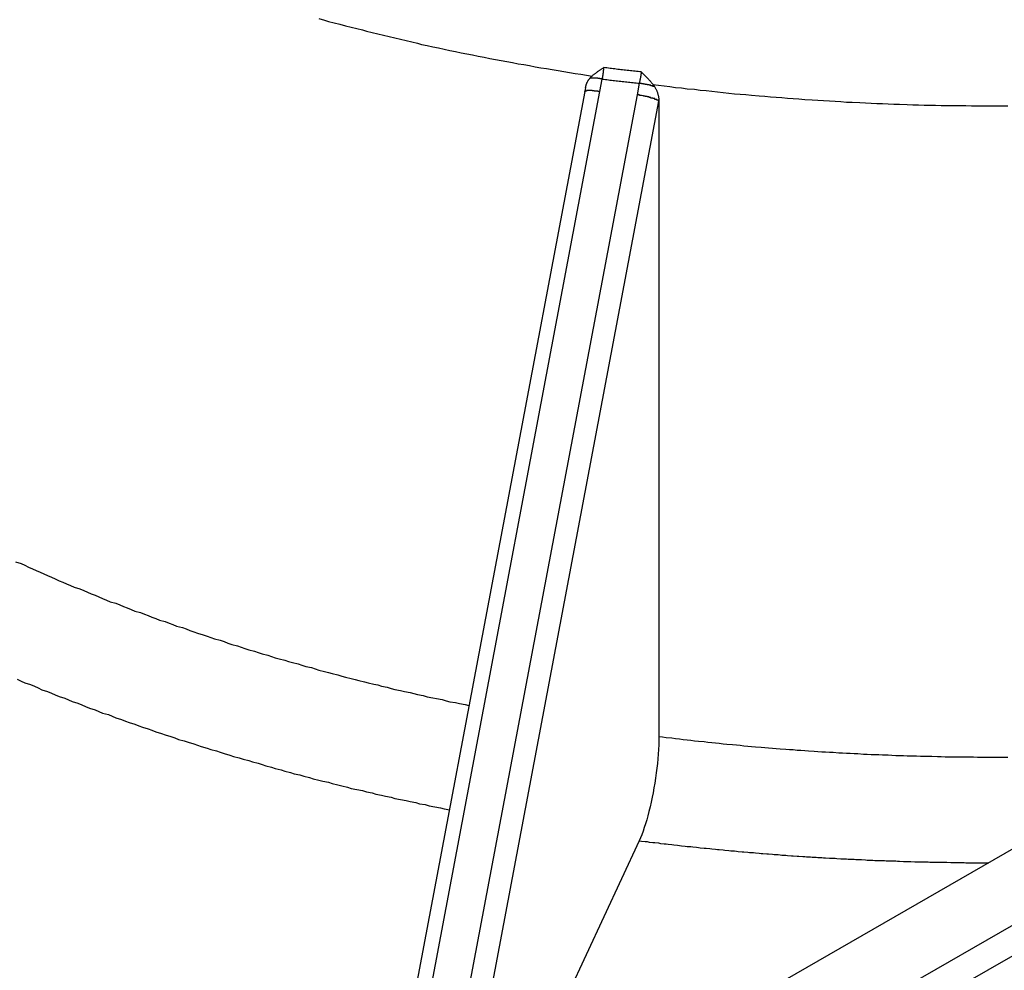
# Model space of a CAD drawing. Extents: x 553 to 1147, y -554 to 286.
# Tile 24 of 49: x 1082 to 1087, y -183 to -178. Entities that reach past the tile are written whole.
import ezdxf

# ---------------------------------------------------------------- set-up
doc = ezdxf.new("R2010")
doc.units = 0
doc.header["$LTSCALE"] = 2
doc.layers.add('ETROIT_VISIBLE__ISO_', color=7, linetype='CONTINUOUS')
doc.layers.add('VISIBLE__ISO_', color=7, linetype='CONTINUOUS')

msp = doc.modelspace()

# ---------------------------------------------------------------- linework, layer by layer
at = {"layer": 'ETROIT_VISIBLE__ISO_'}
for p, q in [((1113.4836, -167.8425), (1068.9359, -193.4958)), ((1085.0609, -178.561), (1085.0733, -178.4949)), ((1083.9524, -184.4447), (1085.0609, -178.561)), ((1085.268, -178.5168), (1085.2565, -178.5775)), ((1085.2565, -178.5775), (1084.1754, -184.3163)), ((1084.3113, -184.238), (1085.3714, -178.6109))]:
    msp.add_line(p, q, dxfattribs=at)
at = {"layer": 'ETROIT_VISIBLE__ISO_', "flags": 128}
for points in [[(1085.0733, -178.4949), (1085.0738, -178.4923), (1085.0743, -178.4898), (1085.0748, -178.4872), (1085.0753, -178.4846), (1085.0758, -178.482), (1085.0763, -178.4795), (1085.0767, -178.4769), (1085.0771, -178.4743), (1085.0775, -178.4717), (1085.0779, -178.4691), (1085.0783, -178.4665), (1085.0787, -178.464), (1085.079, -178.4614), (1085.0794, -178.4589), (1085.0797, -178.4563), (1085.08, -178.4538), (1085.0803, -178.4513), (1085.0805, -178.4488), (1085.0808, -178.4463), (1085.081, -178.4439), (1085.0812, -178.4414), (1085.0814, -178.439), (1085.0816, -178.4367), (1085.0817, -178.4343)], [(1085.2787, -178.4574), (1085.2705, -178.4566), (1085.2623, -178.4557), (1085.2541, -178.4549), (1085.2458, -178.454), (1085.2376, -178.4532), (1085.2294, -178.4523), (1085.2212, -178.4514), (1085.2129, -178.4505), (1085.2047, -178.4496), (1085.1965, -178.4486), (1085.1883, -178.4477), (1085.1801, -178.4468), (1085.1719, -178.4458), (1085.1637, -178.4448), (1085.1555, -178.4438), (1085.1473, -178.4428), (1085.1391, -178.4418), (1085.1309, -178.4408), (1085.1227, -178.4397), (1085.1145, -178.4387), (1085.1063, -178.4376), (1085.0981, -178.4365), (1085.0899, -178.4354), (1085.0817, -178.4343)], [(1085.2787, -178.4574), (1085.2785, -178.4597), (1085.2782, -178.462), (1085.2779, -178.4644), (1085.2776, -178.4668), (1085.2773, -178.4692), (1085.2769, -178.4717), (1085.2766, -178.4741), (1085.2762, -178.4766), (1085.2758, -178.4791), (1085.2754, -178.4815), (1085.275, -178.484), (1085.2745, -178.4866), (1085.274, -178.4891), (1085.2736, -178.4916), (1085.2731, -178.4941), (1085.2726, -178.4967), (1085.272, -178.4992), (1085.2715, -178.5017), (1085.2709, -178.5043), (1085.2704, -178.5068), (1085.2698, -178.5093), (1085.2692, -178.5118), (1085.2686, -178.5143), (1085.268, -178.5168)], [(1085.0733, -178.4949), (1085.0814, -178.4959), (1085.0895, -178.497), (1085.0976, -178.498), (1085.1057, -178.4991), (1085.1138, -178.5001), (1085.1219, -178.5011), (1085.13, -178.5021), (1085.1381, -178.5031), (1085.1462, -178.504), (1085.1543, -178.505), (1085.1624, -178.5059), (1085.1705, -178.5068), (1085.1786, -178.5077), (1085.1867, -178.5086), (1085.1948, -178.5095), (1085.203, -178.5104), (1085.2111, -178.5112), (1085.2192, -178.5121), (1085.2273, -178.5129), (1085.2355, -178.5137), (1085.2436, -178.5145), (1085.2517, -178.5153), (1085.2598, -178.5161), (1085.268, -178.5168)]]:
    msp.add_lwpolyline(points, dxfattribs=at)
at = {"layer": 'ETROIT_VISIBLE__ISO_'}
for points in [[(1083.58, -178.176, 0), (1083.61, -178.184, 0), (1083.63, -178.191, 0), (1083.66, -178.199, 0), (1083.69, -178.206, 0), (1083.72, -178.214, 0), (1083.75, -178.221, 0), (1083.78, -178.229, 0), (1083.81, -178.236, 0), (1083.83, -178.243, 0), (1083.86, -178.25, 0), (1083.89, -178.257, 0), (1083.92, -178.264, 0), (1083.95, -178.271, 0), (1083.98, -178.278, 0), (1084.01, -178.285, 0), (1084.04, -178.292, 0), (1084.07, -178.298, 0), (1084.1, -178.305, 0), (1084.12, -178.312, 0), (1084.15, -178.318, 0), (1084.18, -178.325, 0), (1084.21, -178.331, 0), (1084.24, -178.337, 0), (1084.27, -178.344, 0), (1084.3, -178.35, 0), (1084.33, -178.356, 0), (1084.36, -178.362, 0), (1084.39, -178.368, 0), (1084.42, -178.374, 0), (1084.45, -178.38, 0), (1084.48, -178.386, 0), (1084.51, -178.391, 0), (1084.54, -178.397, 0), (1084.57, -178.403, 0), (1084.6, -178.408, 0), (1084.63, -178.414, 0), (1084.66, -178.419, 0), (1084.69, -178.424, 0), (1084.72, -178.43, 0), (1084.75, -178.435, 0), (1084.78, -178.44, 0), (1084.81, -178.445, 0), (1084.84, -178.45, 0), (1084.87, -178.455, 0), (1084.9, -178.46, 0), (1084.93, -178.465, 0), (1084.96, -178.47, 0), (1084.99, -178.474, 0), (1085.02, -178.479, 0)], [(1085.07, -178.495, 0), (1085.07, -178.495, 0), (1085.07, -178.495, 0), (1085.07, -178.495, 0), (1085.07, -178.494, 0), (1085.07, -178.494, 0), (1085.07, -178.494, 0), (1085.07, -178.494, 0), (1085.07, -178.494, 0), (1085.07, -178.494, 0), (1085.07, -178.494, 0), (1085.07, -178.494, 0), (1085.07, -178.494, 0), (1085.07, -178.494, 0), (1085.06, -178.494, 0), (1085.06, -178.494, 0), (1085.06, -178.493, 0), (1085.06, -178.493, 0), (1085.06, -178.493, 0), (1085.06, -178.493, 0), (1085.06, -178.493, 0), (1085.06, -178.493, 0), (1085.06, -178.493, 0), (1085.06, -178.493, 0), (1085.06, -178.493, 0), (1085.06, -178.493, 0), (1085.06, -178.493, 0), (1085.06, -178.493, 0), (1085.06, -178.492, 0), (1085.06, -178.492, 0), (1085.06, -178.492, 0), (1085.05, -178.492, 0), (1085.05, -178.492, 0), (1085.05, -178.492, 0), (1085.05, -178.492, 0), (1085.05, -178.492, 0), (1085.05, -178.492, 0), (1085.05, -178.492, 0), (1085.05, -178.492, 0), (1085.05, -178.492, 0), (1085.05, -178.492, 0), (1085.05, -178.492, 0), (1085.05, -178.492, 0), (1085.05, -178.491, 0), (1085.05, -178.491, 0), (1085.05, -178.491, 0), (1085.05, -178.491, 0), (1085.05, -178.491, 0), (1085.04, -178.491, 0), (1085.04, -178.491, 0), (1085.04, -178.491, 0), (1085.04, -178.491, 0), (1085.04, -178.491, 0), (1085.04, -178.491, 0), (1085.04, -178.491, 0), (1085.04, -178.491, 0), (1085.04, -178.491, 0), (1085.04, -178.491, 0), (1085.04, -178.491, 0), (1085.04, -178.491, 0), (1085.04, -178.491, 0), (1085.04, -178.491, 0), (1085.04, -178.491, 0), (1085.04, -178.49, 0), (1085.04, -178.49, 0), (1085.04, -178.49, 0), (1085.04, -178.49, 0), (1085.03, -178.49, 0), (1085.03, -178.49, 0), (1085.03, -178.49, 0), (1085.03, -178.49, 0), (1085.03, -178.49, 0), (1085.03, -178.49, 0), (1085.03, -178.49, 0), (1085.03, -178.49, 0), (1085.03, -178.49, 0), (1085.03, -178.49, 0), (1085.03, -178.49, 0), (1085.03, -178.49, 0), (1085.03, -178.49, 0), (1085.03, -178.49, 0), (1085.03, -178.49, 0), (1085.03, -178.49, 0), (1085.03, -178.49, 0), (1085.03, -178.49, 0), (1085.03, -178.49, 0), (1085.03, -178.49, 0), (1085.02, -178.49, 0), (1085.02, -178.49, 0), (1085.02, -178.49, 0), (1085.02, -178.49, 0), (1085.02, -178.49, 0), (1085.02, -178.49, 0), (1085.02, -178.49, 0), (1085.02, -178.49, 0), (1085.02, -178.49, 0), (1085.02, -178.49, 0), (1085.02, -178.49, 0), (1085.02, -178.49, 0), (1085.02, -178.49, 0), (1085.02, -178.49, 0), (1085.02, -178.49, 0), (1085.02, -178.49, 0), (1085.02, -178.49, 0), (1085.02, -178.49, 0), (1085.02, -178.49, 0), (1085.02, -178.49, 0), (1085.02, -178.49, 0), (1085.02, -178.49, 0), (1085.02, -178.49, 0), (1085.01, -178.49, 0), (1085.01, -178.49, 0), (1085.01, -178.49, 0), (1085.01, -178.49, 0), (1085.01, -178.49, 0), (1085.01, -178.49, 0), (1085.01, -178.49, 0), (1085.01, -178.49, 0), (1085.01, -178.49, 0), (1085.01, -178.49, 0), (1085.01, -178.49, 0), (1085.01, -178.49, 0), (1085.01, -178.49, 0), (1085.01, -178.49, 0), (1085.01, -178.49, 0), (1085.01, -178.49, 0), (1085.01, -178.49, 0), (1085.01, -178.49, 0), (1085.01, -178.49, 0)], [(1085.06, -178.561, 0), (1085.06, -178.561, 0), (1085.06, -178.561, 0), (1085.06, -178.561, 0), (1085.06, -178.56, 0), (1085.06, -178.56, 0), (1085.05, -178.56, 0), (1085.05, -178.56, 0), (1085.05, -178.56, 0), (1085.05, -178.56, 0), (1085.05, -178.559, 0), (1085.05, -178.559, 0), (1085.05, -178.559, 0), (1085.05, -178.559, 0), (1085.05, -178.559, 0), (1085.05, -178.559, 0), (1085.04, -178.559, 0), (1085.04, -178.559, 0), (1085.04, -178.558, 0), (1085.04, -178.558, 0), (1085.04, -178.558, 0), (1085.04, -178.558, 0), (1085.04, -178.558, 0), (1085.04, -178.558, 0), (1085.04, -178.558, 0), (1085.04, -178.558, 0), (1085.04, -178.558, 0), (1085.03, -178.558, 0), (1085.03, -178.557, 0), (1085.03, -178.557, 0), (1085.03, -178.557, 0), (1085.03, -178.557, 0), (1085.03, -178.557, 0), (1085.03, -178.557, 0), (1085.03, -178.557, 0), (1085.03, -178.557, 0), (1085.03, -178.557, 0), (1085.03, -178.557, 0), (1085.02, -178.557, 0), (1085.02, -178.557, 0), (1085.02, -178.556, 0), (1085.02, -178.556, 0), (1085.02, -178.556, 0), (1085.02, -178.556, 0), (1085.02, -178.556, 0), (1085.02, -178.556, 0), (1085.02, -178.556, 0), (1085.02, -178.556, 0), (1085.02, -178.556, 0), (1085.02, -178.556, 0), (1085.01, -178.556, 0), (1085.01, -178.556, 0), (1085.01, -178.556, 0), (1085.01, -178.556, 0), (1085.01, -178.556, 0), (1085.01, -178.556, 0), (1085.01, -178.556, 0), (1085.01, -178.556, 0), (1085.01, -178.556, 0), (1085.01, -178.556, 0), (1085.01, -178.556, 0), (1085.01, -178.556, 0), (1085.01, -178.556, 0), (1085.01, -178.556, 0), (1085, -178.556, 0), (1085, -178.556, 0), (1085, -178.556, 0), (1085, -178.556, 0), (1085, -178.556, 0), (1085, -178.556, 0), (1085, -178.556, 0), (1085, -178.556, 0), (1085, -178.556, 0), (1085, -178.556, 0), (1085, -178.556, 0), (1085, -178.556, 0), (1085, -178.556, 0), (1085, -178.556, 0), (1085, -178.556, 0), (1085, -178.556, 0), (1084.99, -178.556, 0), (1084.99, -178.556, 0), (1084.99, -178.556, 0), (1084.99, -178.556, 0), (1084.99, -178.556, 0), (1084.99, -178.556, 0), (1084.99, -178.556, 0), (1084.99, -178.556, 0), (1084.99, -178.556, 0), (1084.99, -178.557, 0), (1084.99, -178.557, 0), (1084.99, -178.557, 0), (1084.99, -178.557, 0), (1084.99, -178.557, 0), (1084.99, -178.557, 0), (1084.99, -178.557, 0), (1084.99, -178.557, 0), (1084.99, -178.557, 0), (1084.99, -178.557, 0), (1084.99, -178.557, 0), (1084.99, -178.557, 0), (1084.99, -178.557, 0), (1084.99, -178.558, 0), (1084.99, -178.558, 0), (1084.98, -178.558, 0), (1084.98, -178.558, 0), (1084.98, -178.558, 0), (1084.98, -178.558, 0), (1084.98, -178.558, 0), (1084.98, -178.558, 0), (1084.98, -178.558, 0), (1084.98, -178.559, 0), (1084.98, -178.559, 0), (1084.98, -178.559, 0), (1084.98, -178.559, 0), (1084.98, -178.559, 0), (1084.98, -178.559, 0), (1084.98, -178.559, 0), (1084.98, -178.559, 0), (1084.98, -178.56, 0), (1084.98, -178.56, 0), (1084.98, -178.56, 0), (1084.98, -178.56, 0), (1084.98, -178.56, 0), (1084.98, -178.56, 0), (1084.98, -178.56, 0), (1084.98, -178.561, 0), (1084.98, -178.561, 0), (1084.98, -178.561, 0)], [(1085.35, -178.535, 0), (1085.35, -178.535, 0), (1085.35, -178.535, 0), (1085.35, -178.534, 0), (1085.35, -178.534, 0), (1085.35, -178.534, 0), (1085.35, -178.534, 0), (1085.35, -178.534, 0), (1085.34, -178.534, 0), (1085.34, -178.533, 0), (1085.34, -178.533, 0), (1085.34, -178.533, 0), (1085.34, -178.533, 0), (1085.34, -178.533, 0), (1085.34, -178.533, 0), (1085.34, -178.532, 0), (1085.34, -178.532, 0), (1085.34, -178.532, 0), (1085.34, -178.532, 0), (1085.34, -178.532, 0), (1085.34, -178.532, 0), (1085.34, -178.532, 0), (1085.34, -178.531, 0), (1085.34, -178.531, 0), (1085.34, -178.531, 0), (1085.33, -178.531, 0), (1085.33, -178.531, 0), (1085.33, -178.531, 0), (1085.33, -178.53, 0), (1085.33, -178.53, 0), (1085.33, -178.53, 0), (1085.33, -178.53, 0), (1085.33, -178.53, 0), (1085.33, -178.53, 0), (1085.33, -178.529, 0), (1085.33, -178.529, 0), (1085.33, -178.529, 0), (1085.33, -178.529, 0), (1085.33, -178.529, 0), (1085.33, -178.529, 0), (1085.33, -178.529, 0), (1085.33, -178.528, 0), (1085.32, -178.528, 0), (1085.32, -178.528, 0), (1085.32, -178.528, 0), (1085.32, -178.528, 0), (1085.32, -178.528, 0), (1085.32, -178.527, 0), (1085.32, -178.527, 0), (1085.32, -178.527, 0), (1085.32, -178.527, 0), (1085.32, -178.527, 0), (1085.32, -178.527, 0), (1085.32, -178.527, 0), (1085.32, -178.526, 0), (1085.32, -178.526, 0), (1085.32, -178.526, 0), (1085.32, -178.526, 0), (1085.31, -178.526, 0), (1085.31, -178.526, 0), (1085.31, -178.525, 0), (1085.31, -178.525, 0), (1085.31, -178.525, 0), (1085.31, -178.525, 0), (1085.31, -178.525, 0), (1085.31, -178.525, 0), (1085.31, -178.525, 0), (1085.31, -178.524, 0), (1085.31, -178.524, 0), (1085.31, -178.524, 0), (1085.31, -178.524, 0), (1085.31, -178.524, 0), (1085.31, -178.524, 0), (1085.3, -178.524, 0), (1085.3, -178.523, 0), (1085.3, -178.523, 0), (1085.3, -178.523, 0), (1085.3, -178.523, 0), (1085.3, -178.523, 0), (1085.3, -178.523, 0), (1085.3, -178.523, 0), (1085.3, -178.522, 0), (1085.3, -178.522, 0), (1085.3, -178.522, 0), (1085.3, -178.522, 0), (1085.3, -178.522, 0), (1085.3, -178.522, 0), (1085.3, -178.522, 0), (1085.29, -178.522, 0), (1085.29, -178.521, 0), (1085.29, -178.521, 0), (1085.29, -178.521, 0), (1085.29, -178.521, 0), (1085.29, -178.521, 0), (1085.29, -178.521, 0), (1085.29, -178.521, 0), (1085.29, -178.521, 0), (1085.29, -178.52, 0), (1085.29, -178.52, 0), (1085.29, -178.52, 0), (1085.29, -178.52, 0), (1085.29, -178.52, 0), (1085.29, -178.52, 0), (1085.28, -178.52, 0), (1085.28, -178.52, 0), (1085.28, -178.519, 0), (1085.28, -178.519, 0), (1085.28, -178.519, 0), (1085.28, -178.519, 0), (1085.28, -178.519, 0), (1085.28, -178.519, 0), (1085.28, -178.519, 0), (1085.28, -178.519, 0), (1085.28, -178.518, 0), (1085.28, -178.518, 0), (1085.28, -178.518, 0), (1085.28, -178.518, 0), (1085.28, -178.518, 0), (1085.27, -178.518, 0), (1085.27, -178.518, 0), (1085.27, -178.518, 0), (1085.27, -178.518, 0), (1085.27, -178.517, 0), (1085.27, -178.517, 0), (1085.27, -178.517, 0), (1085.27, -178.517, 0), (1085.27, -178.517, 0), (1085.27, -178.517, 0), (1085.27, -178.517, 0)], [(1085.34, -178.524, 0), (1085.37, -178.528, 0), (1085.4, -178.531, 0), (1085.43, -178.535, 0), (1085.46, -178.539, 0), (1085.49, -178.542, 0), (1085.52, -178.546, 0), (1085.56, -178.549, 0), (1085.59, -178.553, 0), (1085.62, -178.556, 0), (1085.65, -178.559, 0), (1085.68, -178.562, 0), (1085.71, -178.566, 0), (1085.74, -178.569, 0), (1085.77, -178.572, 0), (1085.8, -178.575, 0), (1085.83, -178.577, 0), (1085.86, -178.58, 0), (1085.9, -178.583, 0), (1085.93, -178.586, 0), (1085.96, -178.588, 0), (1085.99, -178.591, 0), (1086.02, -178.593, 0), (1086.05, -178.596, 0), (1086.08, -178.598, 0), (1086.11, -178.6, 0), (1086.14, -178.602, 0), (1086.18, -178.604, 0), (1086.21, -178.606, 0), (1086.24, -178.608, 0), (1086.27, -178.61, 0), (1086.3, -178.612, 0), (1086.33, -178.614, 0), (1086.36, -178.616, 0), (1086.39, -178.617, 0), (1086.43, -178.619, 0), (1086.46, -178.62, 0), (1086.49, -178.622, 0), (1086.52, -178.623, 0), (1086.55, -178.624, 0), (1086.58, -178.626, 0), (1086.61, -178.627, 0), (1086.64, -178.628, 0), (1086.68, -178.629, 0), (1086.71, -178.63, 0), (1086.74, -178.631, 0), (1086.77, -178.632, 0), (1086.8, -178.632, 0), (1086.83, -178.633, 0), (1086.86, -178.634, 0), (1086.89, -178.634, 0), (1086.93, -178.635, 0), (1086.96, -178.635, 0), (1086.99, -178.635, 0), (1087.02, -178.636, 0), (1087.05, -178.636, 0), (1087.08, -178.636, 0), (1087.11, -178.636, 0), (1087.15, -178.636, 0), (1087.18, -178.636, 0), (1087.21, -178.636, 0)], [(1085.37, -178.611, 0), (1085.37, -178.611, 0), (1085.37, -178.61, 0), (1085.37, -178.61, 0), (1085.37, -178.61, 0), (1085.37, -178.61, 0), (1085.37, -178.61, 0), (1085.37, -178.609, 0), (1085.37, -178.609, 0), (1085.37, -178.609, 0), (1085.37, -178.609, 0), (1085.37, -178.608, 0), (1085.37, -178.608, 0), (1085.37, -178.608, 0), (1085.37, -178.608, 0), (1085.37, -178.607, 0), (1085.37, -178.607, 0), (1085.37, -178.607, 0), (1085.37, -178.606, 0), (1085.36, -178.606, 0), (1085.36, -178.606, 0), (1085.36, -178.606, 0), (1085.36, -178.605, 0), (1085.36, -178.605, 0), (1085.36, -178.605, 0), (1085.36, -178.605, 0), (1085.36, -178.604, 0), (1085.36, -178.604, 0), (1085.36, -178.604, 0), (1085.36, -178.604, 0), (1085.36, -178.603, 0), (1085.36, -178.603, 0), (1085.36, -178.603, 0), (1085.36, -178.602, 0), (1085.36, -178.602, 0), (1085.36, -178.602, 0), (1085.35, -178.602, 0), (1085.35, -178.601, 0), (1085.35, -178.601, 0), (1085.35, -178.601, 0), (1085.35, -178.6, 0), (1085.35, -178.6, 0), (1085.35, -178.6, 0), (1085.35, -178.6, 0), (1085.35, -178.599, 0), (1085.35, -178.599, 0), (1085.35, -178.599, 0), (1085.35, -178.598, 0), (1085.34, -178.598, 0), (1085.34, -178.598, 0), (1085.34, -178.598, 0), (1085.34, -178.597, 0), (1085.34, -178.597, 0), (1085.34, -178.597, 0), (1085.34, -178.596, 0), (1085.34, -178.596, 0), (1085.34, -178.596, 0), (1085.34, -178.596, 0), (1085.34, -178.595, 0), (1085.34, -178.595, 0), (1085.33, -178.595, 0), (1085.33, -178.594, 0), (1085.33, -178.594, 0), (1085.33, -178.594, 0), (1085.33, -178.593, 0), (1085.33, -178.593, 0), (1085.33, -178.593, 0), (1085.33, -178.593, 0), (1085.33, -178.592, 0), (1085.33, -178.592, 0), (1085.32, -178.592, 0), (1085.32, -178.591, 0), (1085.32, -178.591, 0), (1085.32, -178.591, 0), (1085.32, -178.591, 0), (1085.32, -178.59, 0), (1085.32, -178.59, 0), (1085.32, -178.59, 0), (1085.32, -178.589, 0), (1085.31, -178.589, 0), (1085.31, -178.589, 0), (1085.31, -178.589, 0), (1085.31, -178.588, 0), (1085.31, -178.588, 0), (1085.31, -178.588, 0), (1085.31, -178.588, 0), (1085.31, -178.587, 0), (1085.31, -178.587, 0), (1085.3, -178.587, 0), (1085.3, -178.586, 0), (1085.3, -178.586, 0), (1085.3, -178.586, 0), (1085.3, -178.586, 0), (1085.3, -178.585, 0), (1085.3, -178.585, 0), (1085.3, -178.585, 0), (1085.29, -178.585, 0), (1085.29, -178.584, 0), (1085.29, -178.584, 0), (1085.29, -178.584, 0), (1085.29, -178.584, 0), (1085.29, -178.583, 0), (1085.29, -178.583, 0), (1085.29, -178.583, 0), (1085.29, -178.583, 0), (1085.28, -178.582, 0), (1085.28, -178.582, 0), (1085.28, -178.582, 0), (1085.28, -178.582, 0), (1085.28, -178.581, 0), (1085.28, -178.581, 0), (1085.28, -178.581, 0), (1085.28, -178.581, 0), (1085.27, -178.581, 0), (1085.27, -178.58, 0), (1085.27, -178.58, 0), (1085.27, -178.58, 0), (1085.27, -178.58, 0), (1085.27, -178.579, 0), (1085.27, -178.579, 0), (1085.27, -178.579, 0), (1085.26, -178.579, 0), (1085.26, -178.579, 0), (1085.26, -178.578, 0), (1085.26, -178.578, 0), (1085.26, -178.578, 0), (1085.26, -178.578, 0), (1085.26, -178.578, 0), (1085.26, -178.578, 0)], [(1081.98, -181.04, 0), (1082.01, -181.05, 0), (1082.03, -181.059, 0), (1082.05, -181.068, 0), (1082.07, -181.077, 0), (1082.09, -181.086, 0), (1082.11, -181.095, 0), (1082.13, -181.104, 0), (1082.15, -181.113, 0), (1082.17, -181.122, 0), (1082.19, -181.131, 0), (1082.21, -181.14, 0), (1082.23, -181.148, 0), (1082.25, -181.157, 0), (1082.27, -181.166, 0), (1082.29, -181.174, 0), (1082.32, -181.183, 0), (1082.34, -181.192, 0), (1082.36, -181.2, 0), (1082.38, -181.209, 0), (1082.4, -181.217, 0), (1082.42, -181.226, 0), (1082.44, -181.234, 0), (1082.46, -181.243, 0), (1082.48, -181.251, 0), (1082.51, -181.259, 0), (1082.53, -181.268, 0), (1082.55, -181.276, 0), (1082.57, -181.284, 0), (1082.59, -181.292, 0), (1082.61, -181.3, 0), (1082.64, -181.308, 0), (1082.66, -181.316, 0), (1082.68, -181.324, 0), (1082.7, -181.332, 0), (1082.72, -181.34, 0), (1082.74, -181.348, 0), (1082.77, -181.356, 0), (1082.79, -181.364, 0), (1082.81, -181.371, 0), (1082.83, -181.379, 0), (1082.86, -181.387, 0), (1082.88, -181.394, 0), (1082.9, -181.402, 0), (1082.92, -181.41, 0), (1082.94, -181.417, 0), (1082.97, -181.425, 0), (1082.99, -181.432, 0), (1083.01, -181.439, 0), (1083.03, -181.447, 0), (1083.06, -181.454, 0), (1083.08, -181.461, 0), (1083.1, -181.469, 0), (1083.12, -181.476, 0), (1083.15, -181.483, 0), (1083.17, -181.49, 0), (1083.19, -181.497, 0), (1083.21, -181.504, 0), (1083.24, -181.511, 0), (1083.26, -181.518, 0), (1083.28, -181.525, 0), (1083.31, -181.532, 0), (1083.33, -181.539, 0), (1083.35, -181.546, 0), (1083.37, -181.552, 0), (1083.4, -181.559, 0), (1083.42, -181.566, 0), (1083.44, -181.572, 0), (1083.47, -181.579, 0), (1083.49, -181.586, 0), (1083.51, -181.592, 0), (1083.54, -181.598, 0), (1083.56, -181.605, 0), (1083.58, -181.611, 0), (1083.61, -181.618, 0), (1083.63, -181.624, 0), (1083.65, -181.63, 0), (1083.68, -181.636, 0), (1083.7, -181.643, 0), (1083.72, -181.649, 0), (1083.75, -181.655, 0), (1083.77, -181.661, 0), (1083.79, -181.667, 0), (1083.82, -181.673, 0), (1083.84, -181.679, 0), (1083.87, -181.685, 0), (1083.89, -181.69, 0), (1083.91, -181.696, 0), (1083.94, -181.702, 0), (1083.96, -181.708, 0), (1083.98, -181.713, 0), (1084.01, -181.719, 0), (1084.03, -181.724, 0), (1084.06, -181.73, 0), (1084.08, -181.735, 0), (1084.1, -181.741, 0), (1084.13, -181.746, 0), (1084.15, -181.752, 0), (1084.18, -181.757, 0), (1084.2, -181.762, 0), (1084.23, -181.767, 0), (1084.25, -181.773, 0), (1084.27, -181.778, 0), (1084.3, -181.783, 0), (1084.32, -181.788, 0), (1084.35, -181.793, 0), (1084.37, -181.798, 0)], [(1081.99, -181.659, 0), (1082.01, -181.669, 0), (1082.03, -181.678, 0), (1082.06, -181.687, 0), (1082.08, -181.696, 0), (1082.1, -181.705, 0), (1082.12, -181.715, 0), (1082.15, -181.724, 0), (1082.17, -181.733, 0), (1082.19, -181.742, 0), (1082.21, -181.751, 0), (1082.24, -181.76, 0), (1082.26, -181.768, 0), (1082.28, -181.777, 0), (1082.31, -181.786, 0), (1082.33, -181.795, 0), (1082.35, -181.804, 0), (1082.37, -181.812, 0), (1082.4, -181.821, 0), (1082.42, -181.829, 0), (1082.44, -181.838, 0), (1082.47, -181.846, 0), (1082.49, -181.855, 0), (1082.51, -181.863, 0), (1082.54, -181.872, 0), (1082.56, -181.88, 0), (1082.58, -181.888, 0), (1082.61, -181.897, 0), (1082.63, -181.905, 0), (1082.65, -181.913, 0), (1082.68, -181.921, 0), (1082.7, -181.929, 0), (1082.72, -181.937, 0), (1082.75, -181.945, 0), (1082.77, -181.953, 0), (1082.8, -181.961, 0), (1082.82, -181.969, 0), (1082.84, -181.977, 0), (1082.87, -181.984, 0), (1082.89, -181.992, 0), (1082.92, -182, 0), (1082.94, -182.007, 0), (1082.96, -182.015, 0), (1082.99, -182.023, 0), (1083.01, -182.03, 0), (1083.04, -182.038, 0), (1083.06, -182.045, 0), (1083.08, -182.052, 0), (1083.11, -182.06, 0), (1083.13, -182.067, 0), (1083.16, -182.074, 0), (1083.18, -182.081, 0), (1083.21, -182.089, 0), (1083.23, -182.096, 0), (1083.26, -182.103, 0), (1083.28, -182.11, 0), (1083.3, -182.117, 0), (1083.33, -182.124, 0), (1083.35, -182.131, 0), (1083.38, -182.137, 0), (1083.4, -182.144, 0), (1083.43, -182.151, 0), (1083.45, -182.158, 0), (1083.48, -182.164, 0), (1083.5, -182.171, 0), (1083.53, -182.178, 0), (1083.55, -182.184, 0), (1083.58, -182.191, 0), (1083.6, -182.197, 0), (1083.63, -182.203, 0), (1083.65, -182.21, 0), (1083.68, -182.216, 0), (1083.7, -182.222, 0), (1083.73, -182.228, 0), (1083.75, -182.235, 0), (1083.78, -182.241, 0), (1083.81, -182.247, 0), (1083.83, -182.253, 0), (1083.86, -182.259, 0), (1083.88, -182.265, 0), (1083.91, -182.271, 0), (1083.93, -182.276, 0), (1083.96, -182.282, 0), (1083.98, -182.288, 0), (1084.01, -182.294, 0), (1084.04, -182.299, 0), (1084.06, -182.305, 0), (1084.09, -182.31, 0), (1084.11, -182.316, 0), (1084.14, -182.321, 0), (1084.16, -182.327, 0), (1084.19, -182.332, 0), (1084.22, -182.338, 0), (1084.24, -182.343, 0), (1084.27, -182.348, 0)], [(1085.37, -181.961, 0), (1085.39, -181.964, 0), (1085.41, -181.966, 0), (1085.44, -181.969, 0), (1085.46, -181.972, 0), (1085.48, -181.974, 0), (1085.5, -181.977, 0), (1085.52, -181.979, 0), (1085.54, -181.981, 0), (1085.56, -181.984, 0), (1085.58, -181.986, 0), (1085.61, -181.988, 0), (1085.63, -181.991, 0), (1085.65, -181.993, 0), (1085.67, -181.995, 0), (1085.69, -181.997, 0), (1085.71, -182, 0), (1085.73, -182.002, 0), (1085.76, -182.004, 0), (1085.78, -182.006, 0), (1085.8, -182.008, 0), (1085.82, -182.01, 0), (1085.84, -182.012, 0), (1085.86, -182.014, 0), (1085.88, -182.016, 0), (1085.91, -182.017, 0), (1085.93, -182.019, 0), (1085.95, -182.021, 0), (1085.97, -182.023, 0), (1085.99, -182.025, 0), (1086.01, -182.026, 0), (1086.04, -182.028, 0), (1086.06, -182.03, 0), (1086.08, -182.031, 0), (1086.1, -182.033, 0), (1086.12, -182.034, 0), (1086.14, -182.036, 0), (1086.16, -182.037, 0), (1086.19, -182.039, 0), (1086.21, -182.04, 0), (1086.23, -182.042, 0), (1086.25, -182.043, 0), (1086.27, -182.044, 0), (1086.29, -182.045, 0), (1086.32, -182.047, 0), (1086.34, -182.048, 0), (1086.36, -182.049, 0), (1086.38, -182.05, 0), (1086.4, -182.051, 0), (1086.42, -182.052, 0), (1086.45, -182.054, 0), (1086.47, -182.055, 0), (1086.49, -182.056, 0), (1086.51, -182.056, 0), (1086.53, -182.057, 0), (1086.55, -182.058, 0), (1086.58, -182.059, 0), (1086.6, -182.06, 0), (1086.62, -182.061, 0), (1086.64, -182.061, 0), (1086.66, -182.062, 0), (1086.68, -182.063, 0), (1086.71, -182.064, 0), (1086.73, -182.064, 0), (1086.75, -182.065, 0), (1086.77, -182.065, 0), (1086.79, -182.066, 0), (1086.81, -182.066, 0), (1086.84, -182.067, 0), (1086.86, -182.067, 0), (1086.88, -182.068, 0), (1086.9, -182.068, 0), (1086.92, -182.068, 0), (1086.94, -182.069, 0), (1086.97, -182.069, 0), (1086.99, -182.069, 0), (1087.01, -182.069, 0), (1087.03, -182.069, 0), (1087.05, -182.07, 0), (1087.08, -182.07, 0), (1087.1, -182.07, 0), (1087.12, -182.07, 0), (1087.14, -182.07, 0), (1087.16, -182.07, 0), (1087.18, -182.07, 0), (1087.21, -182.07, 0)], [(1085.27, -182.511, 0), (1085.28, -182.513, 0), (1085.3, -182.515, 0), (1085.31, -182.516, 0), (1085.32, -182.518, 0), (1085.34, -182.52, 0), (1085.35, -182.521, 0), (1085.37, -182.523, 0), (1085.38, -182.525, 0), (1085.4, -182.527, 0), (1085.41, -182.528, 0), (1085.42, -182.53, 0), (1085.44, -182.531, 0), (1085.45, -182.533, 0), (1085.47, -182.535, 0), (1085.48, -182.536, 0), (1085.49, -182.538, 0), (1085.51, -182.539, 0), (1085.52, -182.541, 0), (1085.54, -182.542, 0), (1085.55, -182.544, 0), (1085.57, -182.546, 0), (1085.58, -182.547, 0), (1085.59, -182.548, 0), (1085.61, -182.55, 0), (1085.62, -182.551, 0), (1085.64, -182.553, 0), (1085.65, -182.554, 0), (1085.67, -182.556, 0), (1085.68, -182.557, 0), (1085.69, -182.558, 0), (1085.71, -182.56, 0), (1085.72, -182.561, 0), (1085.74, -182.563, 0), (1085.75, -182.564, 0), (1085.77, -182.565, 0), (1085.78, -182.566, 0), (1085.79, -182.568, 0), (1085.81, -182.569, 0), (1085.82, -182.57, 0), (1085.84, -182.572, 0), (1085.85, -182.573, 0), (1085.87, -182.574, 0), (1085.88, -182.575, 0), (1085.9, -182.576, 0), (1085.91, -182.578, 0), (1085.92, -182.579, 0), (1085.94, -182.58, 0), (1085.95, -182.581, 0), (1085.97, -182.582, 0), (1085.98, -182.583, 0), (1086, -182.584, 0), (1086.01, -182.585, 0), (1086.02, -182.587, 0), (1086.04, -182.588, 0), (1086.05, -182.589, 0), (1086.07, -182.59, 0), (1086.08, -182.591, 0), (1086.1, -182.592, 0), (1086.11, -182.593, 0), (1086.13, -182.594, 0), (1086.14, -182.595, 0), (1086.15, -182.596, 0), (1086.17, -182.596, 0), (1086.18, -182.597, 0), (1086.2, -182.598, 0), (1086.21, -182.599, 0), (1086.23, -182.6, 0), (1086.24, -182.601, 0), (1086.25, -182.602, 0), (1086.27, -182.603, 0), (1086.28, -182.603, 0), (1086.3, -182.604, 0), (1086.31, -182.605, 0), (1086.33, -182.606, 0), (1086.34, -182.607, 0), (1086.36, -182.607, 0), (1086.37, -182.608, 0), (1086.38, -182.609, 0), (1086.4, -182.609, 0), (1086.41, -182.61, 0), (1086.43, -182.611, 0), (1086.44, -182.611, 0), (1086.46, -182.612, 0), (1086.47, -182.613, 0), (1086.49, -182.613, 0), (1086.5, -182.614, 0), (1086.51, -182.615, 0), (1086.53, -182.615, 0), (1086.54, -182.616, 0), (1086.56, -182.616, 0), (1086.57, -182.617, 0), (1086.59, -182.617, 0), (1086.6, -182.618, 0), (1086.62, -182.618, 0), (1086.63, -182.619, 0), (1086.64, -182.619, 0), (1086.66, -182.62, 0), (1086.67, -182.62, 0), (1086.69, -182.621, 0), (1086.7, -182.621, 0), (1086.72, -182.622, 0), (1086.73, -182.622, 0), (1086.75, -182.622, 0), (1086.76, -182.623, 0), (1086.78, -182.623, 0), (1086.79, -182.623, 0), (1086.8, -182.624, 0), (1086.82, -182.624, 0), (1086.83, -182.624, 0), (1086.85, -182.625, 0), (1086.86, -182.625, 0), (1086.88, -182.625, 0), (1086.89, -182.625, 0), (1086.91, -182.626, 0), (1086.92, -182.626, 0), (1086.93, -182.626, 0), (1086.95, -182.626, 0), (1086.96, -182.626, 0), (1086.98, -182.626, 0), (1086.99, -182.627, 0), (1087.01, -182.627, 0), (1087.02, -182.627, 0), (1087.04, -182.627, 0), (1087.05, -182.627, 0), (1087.07, -182.627, 0), (1087.08, -182.627, 0), (1087.09, -182.627, 0), (1087.11, -182.627, 0)]]:
    msp.add_polyline3d(points, dxfattribs=at)
at = {"layer": 'VISIBLE__ISO_'}
for p, q in [((1114.0493, -167.6777), (1069.5016, -193.3311)), ((1112.8848, -167.7837), (1068.337, -193.437)), ((1084.9809, -178.5609), (1083.8627, -184.4964)), ((1084.9848, -178.5401), (1084.9809, -178.5609)), ((1085.3714, -178.6109), (1085.3714, -181.9612)), ((1085.2678, -182.511), (1084.5202, -184.1177))]:
    msp.add_line(p, q, dxfattribs=at)
at = {"layer": 'VISIBLE__ISO_', "flags": 128}
for points in [[(1085.0192, -178.4789), (1085.0215, -178.4769), (1085.0238, -178.4749), (1085.0261, -178.4729), (1085.0285, -178.471), (1085.031, -178.469), (1085.0334, -178.4671), (1085.0359, -178.4652), (1085.0385, -178.4633), (1085.041, -178.4615), (1085.0436, -178.4596), (1085.0463, -178.4578), (1085.0489, -178.4559), (1085.0516, -178.4541), (1085.0543, -178.4522), (1085.057, -178.4504), (1085.0598, -178.4486), (1085.0625, -178.4468), (1085.0653, -178.445), (1085.068, -178.4432), (1085.0708, -178.4414), (1085.0735, -178.4396), (1085.0763, -178.4379), (1085.079, -178.4361), (1085.0817, -178.4343)], [(1085.2787, -178.4574), (1085.2811, -178.4598), (1085.2836, -178.4622), (1085.2861, -178.4647), (1085.2886, -178.4672), (1085.2911, -178.4697), (1085.2937, -178.4723), (1085.2964, -178.475), (1085.299, -178.4776), (1085.3017, -178.4803), (1085.3044, -178.4831), (1085.3071, -178.4858), (1085.3098, -178.4886), (1085.3125, -178.4914), (1085.3152, -178.4943), (1085.3178, -178.4971), (1085.3205, -178.5), (1085.3231, -178.5029), (1085.3257, -178.5059), (1085.3283, -178.5088), (1085.3309, -178.5117), (1085.3334, -178.5147), (1085.3358, -178.5177), (1085.3383, -178.5206), (1085.3406, -178.5236)], [(1084.9848, -178.5401), (1084.9853, -178.5378), (1084.9858, -178.5355), (1084.9863, -178.5332), (1084.9869, -178.5309), (1084.9876, -178.5286), (1084.9882, -178.5264), (1084.989, -178.5241), (1084.9898, -178.5219), (1084.9906, -178.5197), (1084.9914, -178.5175), (1084.9924, -178.5153), (1084.9933, -178.5132), (1084.9943, -178.5111), (1084.9954, -178.509), (1084.9965, -178.5069), (1084.9976, -178.5049), (1084.9988, -178.5029), (1085.0001, -178.5009), (1085.0013, -178.499), (1085.0027, -178.4971), (1085.004, -178.4952), (1085.0054, -178.4934), (1085.0069, -178.4916), (1085.0084, -178.4898)], [(1085.0083, -178.4898), (1085.0088, -178.4893), (1085.0092, -178.4889), (1085.0097, -178.4884), (1085.0101, -178.4879), (1085.0105, -178.4874), (1085.011, -178.4869), (1085.0114, -178.4864), (1085.0119, -178.486), (1085.0123, -178.4855), (1085.0128, -178.485), (1085.0132, -178.4846), (1085.0137, -178.4841), (1085.0141, -178.4837), (1085.0146, -178.4832), (1085.015, -178.4828), (1085.0155, -178.4823), (1085.016, -178.4819), (1085.0164, -178.4814), (1085.0169, -178.481), (1085.0173, -178.4806), (1085.0178, -178.4801), (1085.0183, -178.4797), (1085.0187, -178.4793), (1085.0192, -178.4789)], [(1085.3406, -178.5236), (1085.341, -178.5241), (1085.3413, -178.5245), (1085.3417, -178.525), (1085.342, -178.5255), (1085.3424, -178.5259), (1085.3427, -178.5264), (1085.3431, -178.5268), (1085.3434, -178.5273), (1085.3437, -178.5278), (1085.3441, -178.5282), (1085.3444, -178.5287), (1085.3448, -178.5292), (1085.3451, -178.5296), (1085.3455, -178.5301), (1085.3458, -178.5306), (1085.3461, -178.5311), (1085.3465, -178.5315), (1085.3468, -178.532), (1085.3471, -178.5325), (1085.3475, -178.533), (1085.3478, -178.5335), (1085.3481, -178.534), (1085.3484, -178.5344), (1085.3488, -178.5349)], [(1085.3488, -178.5349), (1085.3507, -178.5379), (1085.3525, -178.5409), (1085.3542, -178.5439), (1085.3559, -178.547), (1085.3574, -178.5501), (1085.3589, -178.5532), (1085.3603, -178.5564), (1085.3616, -178.5596), (1085.3629, -178.5628), (1085.364, -178.5661), (1085.3651, -178.5693), (1085.366, -178.5726), (1085.3669, -178.5758), (1085.3677, -178.5791), (1085.3684, -178.5824), (1085.3691, -178.5856), (1085.3696, -178.5889), (1085.3701, -178.5921), (1085.3705, -178.5953), (1085.3709, -178.5985), (1085.3711, -178.6016), (1085.3713, -178.6048), (1085.3714, -178.6079), (1085.3714, -178.6109)], [(1085.3714, -181.9612), (1085.3712, -181.9825), (1085.3705, -182.0054), (1085.3693, -182.0295), (1085.3678, -182.0543), (1085.3658, -182.0791), (1085.3635, -182.1034), (1085.3608, -182.1281), (1085.3575, -182.154), (1085.3539, -182.1806), (1085.3498, -182.2071), (1085.3455, -182.233), (1085.3411, -182.2578), (1085.3362, -182.2822), (1085.3309, -182.3072), (1085.3253, -182.332), (1085.3194, -182.3563), (1085.3134, -182.3795), (1085.3074, -182.4009), (1085.3013, -182.4213), (1085.2947, -182.4415), (1085.288, -182.461), (1085.2811, -182.4793), (1085.2743, -182.4961), (1085.2678, -182.511)]]:
    msp.add_lwpolyline(points, dxfattribs=at)

doc.saveas('drawing.dxf')
